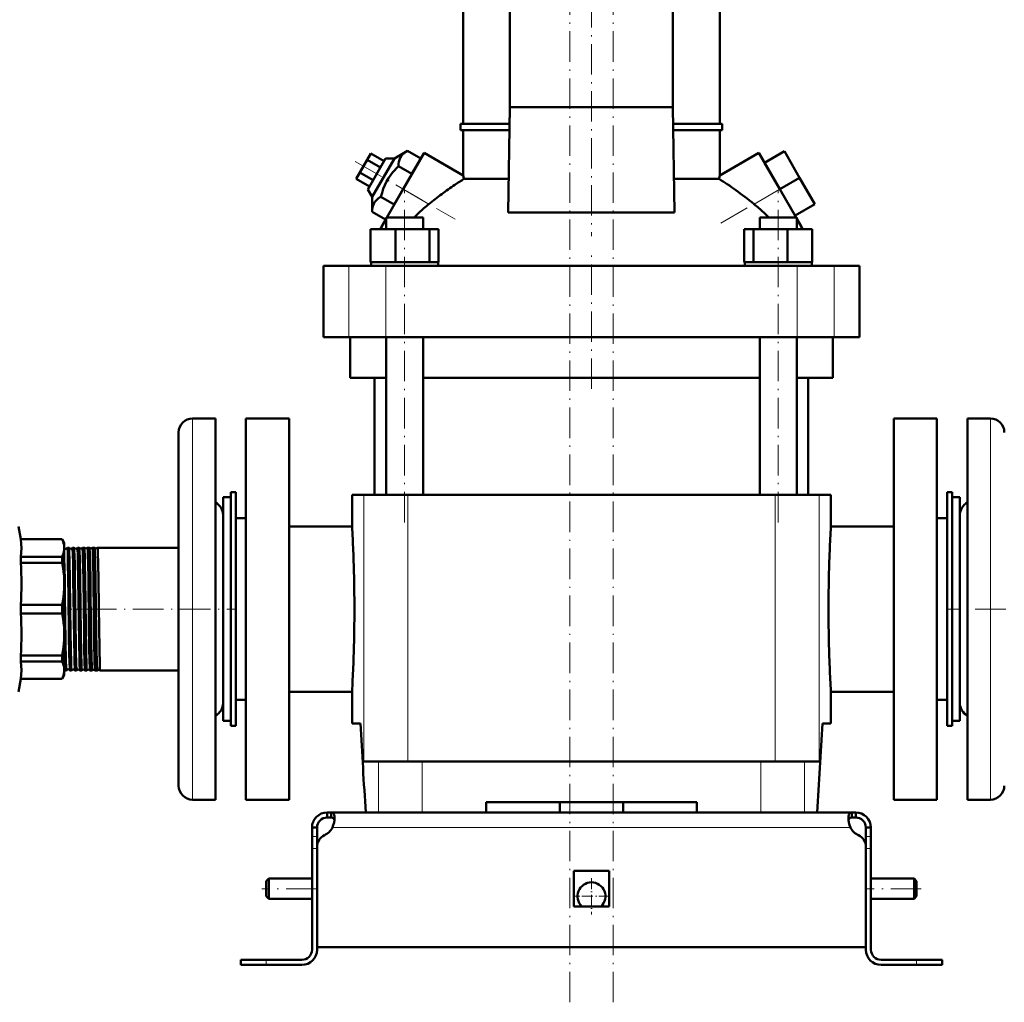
# Model space of a CAD drawing. Extents: x -1438 to 1837, y -1673 to 612.
# Tile 82 of 95: x 1168 to 1555, y -290 to 96. Entities that reach past the tile are written whole.
import ezdxf

# ---------------------------------------------------------------- set-up
doc = ezdxf.new("R2010")
doc.units = 0
doc.linetypes.add('DASHDOT', pattern=[18.5, 12, -3, 0.5, -3])

msp = doc.modelspace()

# ---------------------------------------------------------------- linework, layer by layer
at = {"color": 7, "linetype": 'DASHDOT', "lineweight": 18}
for p, q in [((1384.43, -290.12), (1384.43, 606.28)), ((1401.43, -290.12), (1401.43, 606.28)), ((1392.93, 123.86), (1392.93, 11.25)), ((1299.87, 40.71), (1339.32, 17.93)), ((1443.88, 16.39), (1475.92, 34.89)), ((1319.39, -101.32), (1319.39, 29.48)), ((1466.47, -101.32), (1466.47, 29.48)), ((1392.93, -48.82), (1392.93, 3.98)), ((1193.93, -135.42), (1252.84, -135.42)), ((1593.01, -135.42), (1532.92, -135.42)), ((1284.73, -245.42), (1263.13, -245.42)), ((1522.73, -245.42), (1501.13, -245.42))]:
    msp.add_line(p, q, dxfattribs=at)
at = {"color": 7, "lineweight": 50}
for p, q in [((1342.43, 55.53), (1342.43, 114.48)), ((1360.86, 62.08), (1360.86, 114.48)), ((1424.99, 114.48), (1424.99, 62.08)), ((1443.43, 55.53), (1443.43, 114.48)), ((1360.18, 20.64), (1360.86, 62.08)), ((1424.99, 62.08), (1360.86, 62.08)), ((1424.99, 62.08), (1425.67, 20.64)), ((1341.43, 55.53), (1360.76, 55.53)), ((1341.43, 53.03), (1341.43, 55.53)), ((1425.1, 55.53), (1444.43, 55.53)), ((1444.43, 53.03), (1444.43, 55.53)), ((1360.72, 53.03), (1341.43, 53.03)), ((1342.43, 35.19), (1342.43, 53.03)), ((1444.43, 53.03), (1425.14, 53.03)), ((1443.43, 35.19), (1443.43, 53.03)), ((1306.09, 43.78), (1304.65, 41.28)), ((1311.29, 40.78), (1306.09, 43.78)), ((1320.46, 44.82), (1315.37, 41.84)), ((1318.8, 29.78), (1327.05, 44.07)), ((1325.72, 41.78), (1320.46, 44.82)), ((1342.43, 35.19), (1327.05, 44.07)), ((1443.43, 35.19), (1458.81, 44.07)), ((1458.81, 44.07), (1467.06, 29.78)), ((1461.06, 40.17), (1468.85, 44.67)), ((1474.85, 34.28), (1468.85, 44.67)), ((1304.65, 41.28), (1301.76, 36.28)), ((1309.85, 38.28), (1304.65, 41.28)), ((1311.9, 41.84), (1304.9, 29.71)), ((1306.64, 26.71), (1315.37, 41.84)), ((1315.37, 41.84), (1311.9, 41.84)), ((1322.26, 35.78), (1316.99, 38.82)), ((1325.72, 41.78), (1322.26, 35.78)), ((1467.06, 29.78), (1461.06, 40.17)), ((1301.76, 36.28), (1300.32, 33.78)), ((1306.96, 33.28), (1301.76, 36.28)), ((1322.26, 35.78), (1315.33, 23.78)), ((1305.52, 30.78), (1300.32, 33.78)), ((1342.76, 33.8), (1360.4, 33.8)), ((1425.46, 33.8), (1443.1, 33.8)), ((1467.06, 29.78), (1474.85, 34.28)), ((1480.85, 23.88), (1474.85, 34.28)), ((1304.9, 29.71), (1306.64, 26.71)), ((1312.33, 18.58), (1318.8, 29.78)), ((1473.53, 18.58), (1467.06, 29.78)), ((1306.64, 26.71), (1306.6, 20.82)), ((1315.33, 23.78), (1310.07, 26.82)), ((1473.06, 19.38), (1480.85, 23.88)), ((1311.87, 17.78), (1306.6, 20.82)), ((1360.18, 20.64), (1392.93, 20.64)), ((1392.93, 20.64), (1425.67, 20.64)), ((1310.22, 14.93), (1312.09, 18.16)), ((1312.09, 18.58), (1314.23, 18.58)), ((1312.09, 14.08), (1312.09, 18.58)), ((1314.23, 18.58), (1326.69, 18.58)), ((1326.69, 14.08), (1326.69, 18.58)), ((1459.17, 18.58), (1471.63, 18.58)), ((1459.17, 14.08), (1459.17, 18.58)), ((1471.63, 18.58), (1473.77, 18.58)), ((1473.77, 18.16), (1473.77, 18.58)), ((1473.77, 14.08), (1473.77, 18.58)), ((1475.63, 14.93), (1473.77, 18.16)), ((1306.01, 14.08), (1315.8, 14.08)), ((1306.01, 1.08), (1306.01, 14.08)), ((1309.73, 14.08), (1310.22, 14.93)), ((1310.22, 14.08), (1310.22, 14.93)), ((1315.8, 14.08), (1329.19, 14.08)), ((1315.8, 1.08), (1315.8, 14.08)), ((1329.19, 14.08), (1332.77, 14.08)), ((1329.19, 1.08), (1329.19, 14.08)), ((1332.77, 1.08), (1332.77, 14.08)), ((1453.08, 14.08), (1456.67, 14.08)), ((1453.08, 1.08), (1453.08, 14.08)), ((1456.67, 14.08), (1470.05, 14.08)), ((1456.67, 1.08), (1456.67, 14.08)), ((1470.05, 14.08), (1479.85, 14.08)), ((1470.05, 1.08), (1470.05, 14.08)), ((1475.63, 14.08), (1475.63, 14.93)), ((1475.63, 14.93), (1476.12, 14.08)), ((1479.85, 1.08), (1479.85, 14.08)), ((1479.85, 1.08), (1479.85, 14.08)), ((1307.02, 1.08), (1306.01, 1.08)), ((1306.19, 1.08), (1306.19, -0.42)), ((1307.02, 1.08), (1314.79, 1.08)), ((1315.8, 1.08), (1314.79, 1.08)), ((1317.18, 1.08), (1315.8, 1.08)), ((1317.18, 1.08), (1319.39, 1.08)), ((1319.39, 1.08), (1327.81, 1.08)), ((1329.19, 1.08), (1327.81, 1.08)), ((1329.56, 1.08), (1329.19, 1.08)), ((1329.56, 1.08), (1332.59, 1.08)), ((1332.77, 1.08), (1332.4, 1.08)), ((1332.59, 1.08), (1332.59, -0.42)), ((1453.08, 1.08), (1453.45, 1.08)), ((1453.27, 1.08), (1456.3, 1.08)), ((1453.27, 1.08), (1453.27, -0.42)), ((1456.3, 1.08), (1456.67, 1.08)), ((1456.67, 1.08), (1458.05, 1.08)), ((1458.05, 1.08), (1466.47, 1.08)), ((1466.47, 1.08), (1468.67, 1.08)), ((1468.67, 1.08), (1470.05, 1.08)), ((1470.05, 1.08), (1471.06, 1.08)), ((1471.06, 1.08), (1478.84, 1.08)), ((1478.84, 1.08), (1479.85, 1.08)), ((1479.67, 1.08), (1479.67, -0.42)), ((1479.67, 1.08), (1479.67, -0.42)), ((1287.43, -0.42), (1297.36, -0.42)), ((1287.43, -28.42), (1287.43, -0.42)), ((1297.36, -0.42), (1311.94, -0.42)), ((1311.94, -0.42), (1473.92, -0.42)), ((1473.92, -0.42), (1488.49, -0.42)), ((1488.49, -0.42), (1498.43, -0.42)), ((1498.43, -28.42), (1498.43, -0.42)), ((1297.36, -28.42), (1287.43, -28.42)), ((1311.94, -28.42), (1297.36, -28.42)), ((1297.93, -44.42), (1297.93, -28.42)), ((1473.92, -28.42), (1311.94, -28.42)), ((1312.09, -90.42), (1312.09, -28.42)), ((1326.69, -90.42), (1326.69, -28.42)), ((1459.17, -90.42), (1459.17, -28.42)), ((1473.77, -90.42), (1473.77, -28.42)), ((1488.49, -28.42), (1473.92, -28.42)), ((1487.93, -28.42), (1487.93, -44.42)), ((1498.43, -28.42), (1488.49, -28.42)), ((1312.09, -44.42), (1297.93, -44.42)), ((1307.58, -44.42), (1307.58, -90.42)), ((1459.17, -44.42), (1326.69, -44.42)), ((1487.93, -44.42), (1473.77, -44.42)), ((1478.28, -90.42), (1478.28, -44.42)), ((1244.93, -60.42), (1235.93, -60.42)), ((1244.93, -60.42), (1244.93, -99.47)), ((1273.93, -60.42), (1256.93, -60.42)), ((1256.93, -135.42), (1256.93, -60.42)), ((1273.93, -60.42), (1273.93, -210.42)), ((1528.93, -60.42), (1511.93, -60.42)), ((1511.93, -60.42), (1511.93, -210.42)), ((1528.93, -60.42), (1528.93, -135.42)), ((1540.93, -171.38), (1540.93, -60.42)), ((1540.93, -60.42), (1549.93, -60.42)), ((1230.43, -65.92), (1230.43, -102.1)), ((1247.93, -156.52), (1247.93, -91.42)), ((1247.93, -91.42), (1250.93, -91.42)), ((1250.93, -89.42), (1252.93, -89.42)), ((1250.93, -181.42), (1250.93, -89.42)), ((1252.93, -181.42), (1252.93, -89.42)), ((1303.31, -90.42), (1298.68, -90.42)), ((1298.68, -102.92), (1298.68, -90.42)), ((1320.68, -90.42), (1303.31, -90.42)), ((1443.77, -90.42), (1320.68, -90.42)), ((1465.18, -90.42), (1443.77, -90.42)), ((1482.54, -90.42), (1465.18, -90.42)), ((1487.18, -90.42), (1482.54, -90.42)), ((1487.18, -102.92), (1487.18, -90.42)), ((1534.93, -89.42), (1532.93, -89.42)), ((1532.93, -89.42), (1532.93, -181.42)), ((1534.93, -89.42), (1534.93, -181.42)), ((1534.93, -91.42), (1534.93, -114.33)), ((1537.93, -91.42), (1534.93, -91.42)), ((1537.93, -91.42), (1537.93, -114.33)), ((1244.93, -99.47), (1244.93, -210.42)), ((1252.93, -99.67), (1252.93, -135.42)), ((1252.93, -99.67), (1256.93, -99.67)), ((1528.93, -99.67), (1532.93, -99.67)), ((1537.93, -153.16), (1537.93, -98.42)), ((1168.31, -107.92), (1167.43, -102.92)), ((1230.43, -102.1), (1230.43, -204.92)), ((1298.68, -102.92), (1273.93, -102.92)), ((1511.93, -102.92), (1487.18, -102.92)), ((1168.31, -107.97), (1168.31, -107.92)), ((1184.56, -107.92), (1168.31, -107.92)), ((1168.31, -107.97), (1184.56, -107.97)), ((1184.56, -107.97), (1184.56, -107.92)), ((1185.43, -109.42), (1184.56, -107.92)), ((1185.43, -111.4), (1185.43, -109.42)), ((1185.43, -125.47), (1185.43, -111.4)), ((1187.26, -111.27), (1186.63, -111.27)), ((1189.27, -111.27), (1188.62, -111.27)), ((1191.29, -111.27), (1190.6, -111.27)), ((1193.32, -111.27), (1192.58, -111.27)), ((1193.32, -111.28), (1193.32, -111.27)), ((1194.56, -111.27), (1194.55, -111.28)), ((1195.34, -111.27), (1194.56, -111.27)), ((1195.35, -111.28), (1195.34, -111.27)), ((1196.54, -111.27), (1196.53, -111.28)), ((1197.37, -111.27), (1196.54, -111.27)), ((1197.38, -111.28), (1197.37, -111.27)), ((1198.51, -111.27), (1198.5, -111.28)), ((1230.43, -111.27), (1198.51, -111.27)), ((1168.31, -117.2), (1168.31, -114.83)), ((1184.56, -114.83), (1168.31, -114.83)), ((1184.56, -117.2), (1184.56, -114.83)), ((1185.59, -123.85), (1185.43, -115.22)), ((1534.93, -114.33), (1534.93, -179.42)), ((1537.93, -114.33), (1537.93, -179.42)), ((1168.31, -117.2), (1184.56, -117.2)), ((1185.43, -145.37), (1185.43, -125.47)), ((1168.31, -137.1), (1168.31, -133.75)), ((1184.56, -133.75), (1168.31, -133.75)), ((1184.56, -137.1), (1184.56, -133.75)), ((1252.93, -135.42), (1252.93, -171.17)), ((1256.93, -210.42), (1256.93, -135.42)), ((1528.93, -135.42), (1528.93, -210.42)), ((1168.31, -137.1), (1184.56, -137.1)), ((1185.43, -159.44), (1185.43, -145.37)), ((1168.31, -156.02), (1168.31, -153.65)), ((1184.56, -153.65), (1168.31, -153.65)), ((1184.56, -156.02), (1184.56, -153.65)), ((1537.93, -172.42), (1537.93, -153.16)), ((1168.31, -156.02), (1184.56, -156.02)), ((1247.93, -179.42), (1247.93, -156.52)), ((1185.43, -161.42), (1184.56, -162.92)), ((1185.43, -161.42), (1185.43, -159.44)), ((1186.25, -159.57), (1185.64, -159.57)), ((1188.27, -159.57), (1187.63, -159.57)), ((1190.28, -159.57), (1189.61, -159.57)), ((1192.31, -159.57), (1191.59, -159.57)), ((1194.33, -159.57), (1193.57, -159.57)), ((1194.33, -159.57), (1194.33, -159.57)), ((1195.55, -159.57), (1195.54, -159.57)), ((1196.36, -159.57), (1195.55, -159.57)), ((1196.36, -159.57), (1196.36, -159.57)), ((1197.52, -159.57), (1197.52, -159.57)), ((1198.39, -159.57), (1197.52, -159.57)), ((1198.39, -159.57), (1198.39, -159.57)), ((1199.49, -159.57), (1199.49, -159.57)), ((1230.43, -159.57), (1199.49, -159.57)), ((1168.31, -162.92), (1167.43, -167.92)), ((1168.31, -162.92), (1168.31, -162.87)), ((1184.56, -162.87), (1168.31, -162.87)), ((1184.56, -162.92), (1168.31, -162.92)), ((1184.56, -162.87), (1184.56, -162.92)), ((1273.93, -167.92), (1298.68, -167.92)), ((1298.68, -180.42), (1298.68, -167.92)), ((1487.18, -167.92), (1511.93, -167.92)), ((1487.18, -180.42), (1487.18, -167.92)), ((1252.93, -171.17), (1256.93, -171.17)), ((1528.93, -171.17), (1532.93, -171.17)), ((1540.93, -210.42), (1540.93, -171.38)), ((1247.93, -179.42), (1250.93, -179.42)), ((1250.93, -181.42), (1252.93, -181.42)), ((1302.03, -180.42), (1298.68, -180.42)), ((1487.18, -180.42), (1483.82, -180.42)), ((1534.93, -181.42), (1532.93, -181.42)), ((1537.93, -179.42), (1534.93, -179.42)), ((1303.31, -195.42), (1309.04, -195.42)), ((1309.04, -195.42), (1326.25, -195.42)), ((1326.25, -195.42), (1459.61, -195.42)), ((1459.61, -195.42), (1476.82, -195.42)), ((1476.82, -195.42), (1482.54, -195.42)), ((1244.93, -210.42), (1235.93, -210.42)), ((1256.93, -210.42), (1273.93, -210.42)), ((1351.43, -215.42), (1351.43, -211.42)), ((1434.43, -211.42), (1351.43, -211.42)), ((1380.43, -215.42), (1380.43, -211.42)), ((1405.43, -215.42), (1405.43, -211.42)), ((1434.43, -211.42), (1434.43, -215.42)), ((1511.93, -210.42), (1528.93, -210.42)), ((1540.93, -210.42), (1549.93, -210.42)), ((1288.93, -215.42), (1290.46, -215.42)), ((1288.93, -215.42), (1288.93, -217.42)), ((1290.46, -215.42), (1290.46, -217.42)), ((1290.46, -215.42), (1392.93, -215.42)), ((1309.04, -215.42), (1304.08, -215.42)), ((1326.25, -215.42), (1309.04, -215.42)), ((1351.43, -215.42), (1326.25, -215.42)), ((1495.39, -215.42), (1392.93, -215.42)), ((1459.61, -215.42), (1434.43, -215.42)), ((1476.82, -215.42), (1459.61, -215.42)), ((1481.77, -215.42), (1476.82, -215.42)), ((1495.39, -215.42), (1495.39, -217.42)), ((1496.93, -215.42), (1495.39, -215.42)), ((1496.93, -215.42), (1496.93, -217.42)), ((1288.93, -217.42), (1290.46, -217.42)), ((1496.93, -217.42), (1495.39, -217.42)), ((1282.93, -221.42), (1284.93, -221.42)), ((1282.93, -221.42), (1282.93, -224.84)), ((1284.93, -224.84), (1284.93, -221.42)), ((1500.93, -221.42), (1500.93, -224.84)), ((1502.93, -221.42), (1500.93, -221.42)), ((1502.93, -221.42), (1502.93, -224.84)), ((1282.93, -224.84), (1282.93, -229.67)), ((1284.93, -224.84), (1284.93, -228.94)), ((1500.93, -224.84), (1500.93, -229.67)), ((1502.93, -224.84), (1502.93, -229.67)), ((1282.93, -269.42), (1282.93, -229.67)), ((1284.93, -268.42), (1284.93, -228.94)), ((1284.93, -269.42), (1284.93, -229.67)), ((1500.93, -228.94), (1500.93, -268.42)), ((1500.93, -269.42), (1500.93, -229.67)), ((1502.93, -229.67), (1502.93, -269.42)), ((1385.93, -238.42), (1392.93, -238.42)), ((1385.93, -238.42), (1385.93, -252.42)), ((1392.93, -238.42), (1399.93, -238.42)), ((1399.93, -238.42), (1399.93, -252.42)), ((1264.93, -242.42), (1265.93, -241.42)), ((1264.93, -242.42), (1264.93, -245.42)), ((1265.93, -241.42), (1265.93, -245.42)), ((1282.93, -241.42), (1265.93, -241.42)), ((1519.93, -241.42), (1502.93, -241.42)), ((1519.93, -241.42), (1519.93, -245.42)), ((1520.93, -242.42), (1519.93, -241.42)), ((1520.93, -242.42), (1520.93, -245.42)), ((1264.93, -245.42), (1264.93, -248.42)), ((1265.93, -245.42), (1265.93, -249.42)), ((1519.93, -245.42), (1519.93, -249.42)), ((1520.93, -245.42), (1520.93, -248.42)), ((1264.93, -248.42), (1265.93, -249.42)), ((1282.93, -249.42), (1265.93, -249.42)), ((1519.93, -249.42), (1502.93, -249.42)), ((1520.93, -248.42), (1519.93, -249.42)), ((1385.93, -252.42), (1392.93, -252.42)), ((1392.93, -252.42), (1399.93, -252.42)), ((1392.93, -268.42), (1284.93, -268.42)), ((1392.93, -268.42), (1500.93, -268.42)), ((1264.93, -273.42), (1254.93, -273.42)), ((1254.93, -273.42), (1254.93, -275.42)), ((1278.93, -273.42), (1264.93, -273.42)), ((1506.93, -273.42), (1520.93, -273.42)), ((1520.93, -273.42), (1530.93, -273.42)), ((1530.93, -273.42), (1530.93, -275.42)), ((1264.93, -275.42), (1254.93, -275.42)), ((1264.93, -275.42), (1278.93, -275.42)), ((1520.93, -275.42), (1506.93, -275.42)), ((1520.93, -275.42), (1530.93, -275.42))]:
    msp.add_line(p, q, dxfattribs=at)
at = {"color": 7, "lineweight": 18}
for p, q in [((1318.8, 29.78), (1328.95, 23.91)), ((1456.91, 23.91), (1467.06, 29.78)), ((1297.36, -28.42), (1297.36, -0.42)), ((1311.94, -28.42), (1311.94, -0.42)), ((1473.92, -28.42), (1473.92, -0.42)), ((1488.49, -28.42), (1488.49, -0.42)), ((1235.93, -60.42), (1235.93, -99.47)), ((1549.93, -171.38), (1549.93, -60.42)), ((1303.31, -90.42), (1303.31, -195.42)), ((1320.68, -90.42), (1320.68, -195.42)), ((1465.18, -90.42), (1465.18, -195.42)), ((1482.54, -90.42), (1482.54, -195.42)), ((1235.93, -99.47), (1235.93, -210.42)), ((1549.93, -210.42), (1549.93, -171.38)), ((1309.04, -195.42), (1309.04, -215.42)), ((1326.25, -215.42), (1326.25, -195.42)), ((1459.61, -195.42), (1459.61, -215.42)), ((1476.82, -195.42), (1476.82, -215.42)), ((1384.43, -215.42), (1384.43, -211.42)), ((1401.43, -215.42), (1401.43, -211.42)), ((1290.96, -221.42), (1392.93, -221.42)), ((1494.9, -221.42), (1392.93, -221.42)), ((1282.93, -224.84), (1284.93, -224.84)), ((1502.93, -224.84), (1500.93, -224.84)), ((1282.93, -229.67), (1284.93, -229.67)), ((1502.93, -229.67), (1500.93, -229.67)), ((1264.93, -273.42), (1264.93, -275.42)), ((1520.93, -273.42), (1520.93, -275.42))]:
    msp.add_line(p, q, dxfattribs=at)
at = {"color": 7, "linetype": 'DASHDOT', "lineweight": 18, "ltscale": 0.039056}
msp.add_line((1188.4, -135.42), (1186.84, -135.42), dxfattribs=at)
at = {"color": 7, "linetype": 'DASHDOT', "lineweight": 18, "ltscale": 0.040045}
msp.add_line((1190.43, -135.42), (1188.82, -135.42), dxfattribs=at)
at = {"color": 7, "linetype": 'DASHDOT', "lineweight": 18, "ltscale": 0.041171}
msp.add_line((1192.45, -135.42), (1190.8, -135.42), dxfattribs=at)
at = {"color": 7, "linetype": 'DASHDOT', "lineweight": 18, "ltscale": 0.042456}
msp.add_line((1194.48, -135.42), (1192.78, -135.42), dxfattribs=at)
at = {"color": 7, "linetype": 'DASHDOT', "lineweight": 18, "ltscale": 0.043915}
msp.add_line((1196.51, -135.42), (1194.75, -135.42), dxfattribs=at)
at = {"color": 7, "linetype": 'DASHDOT', "lineweight": 18, "ltscale": 0.045563}
msp.add_line((1198.54, -135.42), (1196.72, -135.42), dxfattribs=at)
at = {"color": 7, "linetype": 'DASHDOT', "lineweight": 18, "ltscale": 0.060016}
for p, q in [((1285.13, -229.67), (1282.73, -229.67)), ((1503.13, -229.67), (1500.73, -229.67))]:
    msp.add_line(p, q, dxfattribs=at)
at = {"color": 7, "linetype": 'DASHDOT', "lineweight": 18, "ltscale": 0.3575}
msp.add_line((1392.93, -241.27), (1392.93, -255.57), dxfattribs=at)
at = {"color": 7, "linetype": 'DASHDOT', "lineweight": 18, "ltscale": 0.357501}
msp.add_line((1400.08, -248.42), (1385.78, -248.42), dxfattribs=at)
at = {"color": 7, "linetype": 'DASHDOT', "lineweight": 18, "ltscale": 0.06}
msp.add_line((1264.93, -275.62), (1264.93, -273.22), dxfattribs=at)
at = {"color": 7, "linetype": 'DASHDOT', "lineweight": 18, "ltscale": 0.060015}
msp.add_line((1520.93, -273.22), (1520.93, -275.62), dxfattribs=at)
at = {"color": 7, "lineweight": 50}
for points in [[(1320.46, 44.82), (1319.88, 44.45), (1319.35, 44.08), (1318.94, 43.73), (1318.57, 43.37), (1318.06, 42.74), (1317.66, 42.07), (1317.36, 41.33), (1317.15, 40.52), (1317.03, 39.7), (1316.99, 38.82)], [(1316.99, 38.82), (1316.15, 37.98), (1315.37, 37.13), (1314.66, 36.3), (1314.01, 35.46), (1313.1, 34.15), (1312.31, 32.79), (1311.61, 31.37), (1311, 29.87), (1310.5, 28.39), (1310.07, 26.82)], [(1310.07, 26.82), (1309.49, 26.45), (1308.96, 26.08), (1308.55, 25.73), (1308.18, 25.37), (1307.67, 24.74), (1307.27, 24.07), (1306.96, 23.33), (1306.76, 22.52), (1306.64, 21.7), (1306.6, 20.82)], [(1168.31, -107.97), (1168.51, -109.69), (1168.57, -111.4), (1168.51, -113.11), (1168.31, -114.83)], [(1185.43, -111.4), (1185.4, -110.78), (1185.31, -110.15), (1185.16, -109.51), (1184.95, -108.87), (1184.56, -107.97)], [(1184.56, -114.83), (1184.86, -114.15), (1185.09, -113.51), (1185.27, -112.87), (1185.38, -112.24), (1185.43, -111.4)], [(1186.97, -123.85), (1186.86, -117.18), (1186.76, -113.02), (1186.7, -111.75), (1186.67, -111.41), (1186.65, -111.29), (1186.64, -111.28), (1186.64, -111.27), (1186.64, -111.27), (1186.63, -111.27)], [(1187.6, -123.85), (1187.47, -116.29), (1187.36, -112.59), (1187.31, -111.6), (1187.28, -111.34), (1187.27, -111.28)], [(1188.96, -123.85), (1188.86, -117.8), (1188.75, -113.38), (1188.7, -112.01), (1188.65, -111.36), (1188.63, -111.3), (1188.63, -111.28), (1188.62, -111.28), (1188.62, -111.27), (1188.62, -111.27)], [(1189.62, -123.85), (1189.51, -117.33), (1189.45, -114.73), (1189.35, -111.89), (1189.3, -111.38), (1189.29, -111.3), (1189.28, -111.28)], [(1190.94, -123.85), (1190.81, -116.51), (1190.75, -113.77), (1190.68, -112.07), (1190.65, -111.56), (1190.62, -111.31), (1190.61, -111.28), (1190.61, -111.28), (1190.6, -111.27), (1190.6, -111.27)], [(1191.64, -123.85), (1191.48, -115.29), (1191.42, -112.98), (1191.34, -111.52), (1191.31, -111.32), (1191.31, -111.29), (1191.3, -111.28)], [(1192.92, -123.85), (1192.77, -115.22), (1192.71, -113.22), (1192.65, -111.89), (1192.63, -111.5), (1192.6, -111.3), (1192.59, -111.28), (1192.59, -111.28), (1192.58, -111.27), (1192.58, -111.27)], [(1193.66, -123.85), (1193.55, -117.31), (1193.49, -114.7), (1193.39, -111.87), (1193.34, -111.37), (1193.33, -111.29), (1193.32, -111.28)], [(1194.9, -123.85), (1194.79, -117.19), (1194.73, -114.56), (1194.64, -111.98), (1194.59, -111.35), (1194.57, -111.3), (1194.57, -111.28), (1194.57, -111.28), (1194.56, -111.27), (1194.56, -111.27)], [(1195.69, -123.85), (1195.57, -117.26), (1195.47, -113.11), (1195.39, -111.56), (1195.36, -111.32), (1195.35, -111.29), (1195.35, -111.28)], [(1196.87, -123.85), (1196.76, -117.16), (1196.66, -113), (1196.58, -111.52), (1196.55, -111.3), (1196.54, -111.28), (1196.54, -111.28), (1196.54, -111.27), (1196.54, -111.27)], [(1197.72, -123.85), (1197.59, -116.8), (1197.49, -112.83), (1197.43, -111.71), (1197.39, -111.34), (1197.38, -111.29), (1197.38, -111.28)], [(1198.84, -123.85), (1198.74, -117.57), (1198.63, -113.13), (1198.57, -111.83), (1198.53, -111.34), (1198.52, -111.29), (1198.51, -111.28), (1198.51, -111.28), (1198.51, -111.27), (1198.51, -111.27)], [(1185.43, -125.47), (1185.4, -123.96), (1185.31, -122.44), (1185.16, -120.9), (1184.95, -119.35), (1184.56, -117.2)], [(1186.25, -159.57), (1186.25, -159.57), (1186.25, -159.57), (1186.24, -159.57), (1186.24, -159.55), (1186.21, -159.41), (1186.14, -158.13), (1186.07, -155.97), (1185.92, -148.2), (1185.67, -129.79), (1185.59, -123.85)], [(1187.62, -159.56), (1187.61, -159.54), (1187.6, -159.46), (1187.55, -158.94), (1187.46, -156.2), (1187.39, -153.26), (1187.27, -145.79), (1187.06, -130.11), (1186.97, -123.85)], [(1188.27, -159.57), (1188.26, -159.57), (1188.26, -159.57), (1188.26, -159.56), (1188.25, -159.54), (1188.22, -159.29), (1188.18, -158.81), (1188.12, -157.18), (1187.98, -150.59), (1187.89, -145.15), (1187.6, -123.85)], [(1189.6, -159.56), (1189.59, -159.53), (1189.57, -159.38), (1189.51, -158.3), (1189.46, -156.95), (1189.38, -153.14), (1189.3, -148.65), (1189.15, -138.27), (1188.96, -123.85)], [(1190.28, -159.57), (1190.28, -159.57), (1190.28, -159.57), (1190.28, -159.56), (1190.27, -159.54), (1190.24, -159.31), (1190.21, -158.89), (1190.15, -157.51), (1190.01, -151.41), (1189.83, -139.06), (1189.62, -123.85)], [(1191.59, -159.57), (1191.58, -159.55), (1191.57, -159.5), (1191.53, -159.14), (1191.45, -157.07), (1191.42, -155.88), (1191.27, -148.04), (1191.05, -131.86), (1190.94, -123.85)], [(1192.31, -159.57), (1192.3, -159.57), (1192.3, -159.57), (1192.3, -159.56), (1192.29, -159.54), (1192.26, -159.3), (1192.22, -158.81), (1192.16, -157.18), (1192.06, -152.72), (1191.93, -145.15), (1191.64, -123.85)], [(1193.57, -159.57), (1193.56, -159.56), (1193.55, -159.51), (1193.52, -159.22), (1193.49, -158.68), (1193.43, -156.99), (1193.29, -150.27), (1193.2, -144.52), (1192.92, -123.85)], [(1194.33, -159.57), (1194.33, -159.57), (1194.32, -159.57), (1194.32, -159.57), (1194.32, -159.55), (1194.29, -159.41), (1194.22, -158.13), (1194.17, -156.7), (1194.08, -152.73), (1193.91, -141.82), (1193.66, -123.85)], [(1195.54, -159.57), (1195.54, -159.56), (1195.52, -159.5), (1195.49, -159.09), (1195.45, -158.35), (1195.37, -155.97), (1195.27, -150.62), (1195.14, -141.73), (1194.9, -123.85)], [(1196.36, -159.57), (1196.35, -159.57), (1196.35, -159.57), (1196.35, -159.57), (1196.34, -159.55), (1196.33, -159.51), (1196.29, -159.02), (1196.2, -156.84), (1196.16, -155.47), (1196.01, -147.15), (1195.78, -130.25), (1195.69, -123.85)], [(1197.52, -159.57), (1197.51, -159.55), (1197.49, -159.48), (1197.45, -158.91), (1197.35, -156.13), (1197.21, -148.37), (1197.06, -137.75), (1196.87, -123.85)], [(1198.39, -159.57), (1198.38, -159.57), (1198.38, -159.57), (1198.38, -159.56), (1198.37, -159.54), (1198.34, -159.29), (1198.3, -158.81), (1198.24, -157.18), (1198.1, -150.6), (1198.01, -144.85), (1197.72, -123.85)], [(1199.49, -159.57), (1199.48, -159.56), (1199.47, -159.53), (1199.44, -159.28), (1199.36, -157.33), (1199.22, -150.93), (1198.99, -134.65), (1198.84, -123.85)], [(1184.56, -133.75), (1184.86, -132.12), (1185.09, -130.57), (1185.27, -129.01), (1185.38, -127.49), (1185.43, -125.47)], [(1185.43, -145.37), (1185.4, -143.86), (1185.31, -142.34), (1185.16, -140.79), (1184.95, -139.25), (1184.56, -137.1)], [(1184.56, -153.65), (1184.86, -152.02), (1185.09, -150.47), (1185.27, -148.91), (1185.38, -147.39), (1185.43, -145.37)], [(1185.63, -159.56), (1185.61, -159.48), (1185.58, -159.15), (1185.49, -156.83), (1185.43, -154.3)], [(1168.31, -156.02), (1168.51, -157.73), (1168.57, -159.44), (1168.51, -161.16), (1168.31, -162.87)], [(1185.43, -159.44), (1185.4, -158.82), (1185.31, -158.19), (1185.16, -157.55), (1184.95, -156.91), (1184.56, -156.02)], [(1184.56, -162.87), (1184.86, -162.2), (1185.09, -161.55), (1185.27, -160.91), (1185.38, -160.28), (1185.43, -159.44)], [(1290.46, -215.42), (1290.72, -215.44), (1290.95, -215.5), (1291.21, -215.65), (1291.43, -215.87), (1291.59, -216.18), (1291.69, -216.46), (1291.75, -216.79), (1291.81, -217.55)], [(1495.39, -215.42), (1495.14, -215.44), (1494.91, -215.5), (1494.65, -215.65), (1494.43, -215.87), (1494.26, -216.18), (1494.17, -216.46), (1494.1, -216.79), (1494.05, -217.55)], [(1290.46, -217.42), (1290.77, -217.44), (1291.04, -217.5), (1291.33, -217.65), (1291.56, -217.88), (1291.71, -218.18), (1291.76, -218.36)], [(1291.81, -217.55), (1291.75, -218.46), (1291.59, -219.43), (1291.32, -220.44), (1290.96, -221.42)], [(1494.05, -217.55), (1494.11, -218.46), (1494.27, -219.43), (1494.53, -220.44), (1494.9, -221.42)], [(1495.39, -217.42), (1495.09, -217.44), (1494.82, -217.5), (1494.52, -217.65), (1494.3, -217.88), (1494.15, -218.18), (1494.1, -218.36)]]:
    msp.add_lwpolyline(points, dxfattribs=at)
for centre, radius, start, end in [((1221, 5.63), 124.97, 13.0254, 13.6783), ((1566.58, 5.24), 126.74, 166.3333, 166.977), ((1411.93, -76.6), 130.3, 123.9601, 126.7288), ((1395.79, -52.7), 101.47, 121.5119, 123.9371), ((1433.73, -105.9), 166.83, 126.7097, 128.908), ((1373.99, -31.99), 71.79, 128.861, 132.9306), ((1411.86, -31.99), 71.79, 47.0694, 51.139), ((1373.87, -31.85), 71.61, 132.9316, 135.2319), ((1411.98, -31.85), 71.61, 44.7681, 47.0684), ((1235.93, -65.92), 5.5, 90, 180), ((1549.93, -65.92), 5.5, 0, 90), ((1242.43, -98.42), 5.5, 0, 62.9643), ((1543.43, -98.42), 5.5, 117.0357, 180), ((730.78, -135.56), 568.84, 2.3296, 3.2896), ((2055.15, -135.57), 568.91, 176.7105, 177.6703), ((1185.94, -111), 0.744, 226.7562, 269.9463), ((1185.94, -111), 0.74, 269.7582, 337.5442), ((1186.64, -111.29), 0.0173, 114.4066, 171.3987), ((1187.25, -111.29), 0.0141, 12.5438, 70.1041), ((1187.94, -110.97), 0.741, 205.2248, 270.0462), ((1187.94, -110.97), 0.741, 269.7935, 334.8076), ((1188.62, -111.29), 0.0137, 109.9546, 167.5786), ((1189.27, -111.28), 0.0117, 16.6183, 73.8334), ((1189.94, -110.93), 0.742, 208.0696, 270.0212), ((1189.94, -110.93), 0.742, 269.8201, 331.9633), ((1190.61, -111.28), 0.0113, 106.1849, 163.5061), ((1191.29, -111.28), 0.01, 20.6649, 76.7316), ((1191.94, -110.9), 0.742, 211.0504, 269.9981), ((1191.94, -110.9), 0.742, 269.8398, 328.9771), ((1192.58, -111.28), 0.00958, 102.961, 159.3515), ((1193.94, -110.86), 0.743, 214.1477, 269.9859), ((1193.94, -110.86), 0.743, 269.8661, 325.8688), ((1195.94, -110.83), 0.744, 217.3801, 269.9689), ((1195.94, -110.83), 0.744, 269.8768, 322.6405), ((1197.94, -110.79), 0.744, 220.7811, 269.9575), ((1197.94, -110.79), 0.744, 269.8883, 319.2358), ((734.21, -135.43), 565.4, 0.0009, 2.3304), ((2051.64, -135.43), 565.4, 177.6696, 179.9991), ((1038.99, -125.47), 129.58, 356.3381, 3.6619), ((734.21, -135.41), 565.4, 357.6696, 359.9991), ((2051.64, -135.41), 565.4, 180.0009, 182.3304), ((1038.99, -145.37), 129.58, 356.3381, 3.6619), ((730.7, -135.28), 568.91, 356.7105, 357.6703), ((2055.08, -135.28), 568.84, 182.3296, 183.2896), ((1184.95, -159.82), 0.723, 20.8032, 49.0369), ((1185.65, -159.56), 0.0198, 186.8043, 243.0143), ((1186.24, -159.56), 0.0157, 292.0242, 349.3865), ((1186.94, -159.86), 0.74, 93.1321, 156.1731), ((1186.94, -159.86), 0.741, 23.8263, 93.4177), ((1187.63, -159.56), 0.0153, 190.4713, 247.9386), ((1188.94, -159.9), 0.741, 93.1516, 153.3859), ((1188.26, -159.56), 0.0128, 288.0166, 345.5105), ((1188.94, -159.9), 0.742, 26.6268, 93.3744), ((1189.62, -159.56), 0.0124, 194.3618, 251.8927), ((1190.28, -159.56), 0.0108, 284.6671, 341.4539), ((1190.94, -159.93), 0.742, 93.1835, 150.4531), ((1190.94, -159.93), 0.742, 29.535, 93.3581), ((1191.6, -159.56), 0.0103, 198.6392, 255.5179), ((1192.94, -159.97), 0.743, 93.2049, 147.4334), ((1192.3, -159.56), 0.00926, 281.5956, 336.8863), ((1192.94, -159.97), 0.743, 32.5677, 93.3383), ((1193.57, -159.56), 0.0089, 202.8695, 258.434), ((1194.94, -160), 0.743, 93.2102, 144.2642), ((1194.94, -160), 0.744, 35.7384, 93.3164), ((1196.94, -160.04), 0.744, 93.2347, 140.9367), ((1196.94, -160.04), 0.744, 39.0483, 93.3157), ((1198.94, -160.07), 0.744, 93.2379, 137.455), ((1198.94, -160.07), 0.744, 42.5411, 93.2974), ((1242.43, -172.42), 5.5, 297.0357, 360), ((1543.43, -172.42), 5.5, 180, 242.9643), ((3798.07, -51.72), 2499.35, 182.95181, 183.75555), ((-1012.21, -51.72), 2499.35, 356.24446, 357.04819), ((-1012.21, -51.72), 2499.35, 356.24446, 357.04819), ((1235.93, -204.92), 5.5, 180, 270), ((1549.93, -204.92), 5.5, 270, 360), ((1288.93, -221.42), 6, 90, 180), ((1496.93, -221.42), 6, 360, 90), ((1288.93, -221.42), 4, 90, 180), ((1504.89, -217.17), 10.86, 186.3205, 203.0631), ((1496.93, -221.42), 4, 360, 90), ((1289.93, -228.94), 5, 115.2697, 180), ((1284.81, -218.08), 7, 295.2697, 331.517), ((1501.05, -218.08), 7, 208.483, 244.7303), ((1495.93, -228.94), 5, 0, 64.7303), ((1392.93, -248.42), 5.5, 313.3417, 226.6649), ((1278.93, -269.42), 6, 270, 0), ((1278.93, -269.42), 4, 270, 0), ((1506.93, -269.42), 6, 180, 270), ((1506.93, -269.42), 4, 180, 270)]:
    msp.add_arc(centre, radius, start, end, dxfattribs=at)
msp.add_ellipse((1500.72, -73.45), major_axis=(81.58, -112.44), ratio=0.237373, start_param=2.422628, end_param=2.622869, dxfattribs=at)

doc.saveas('drawing.dxf')
